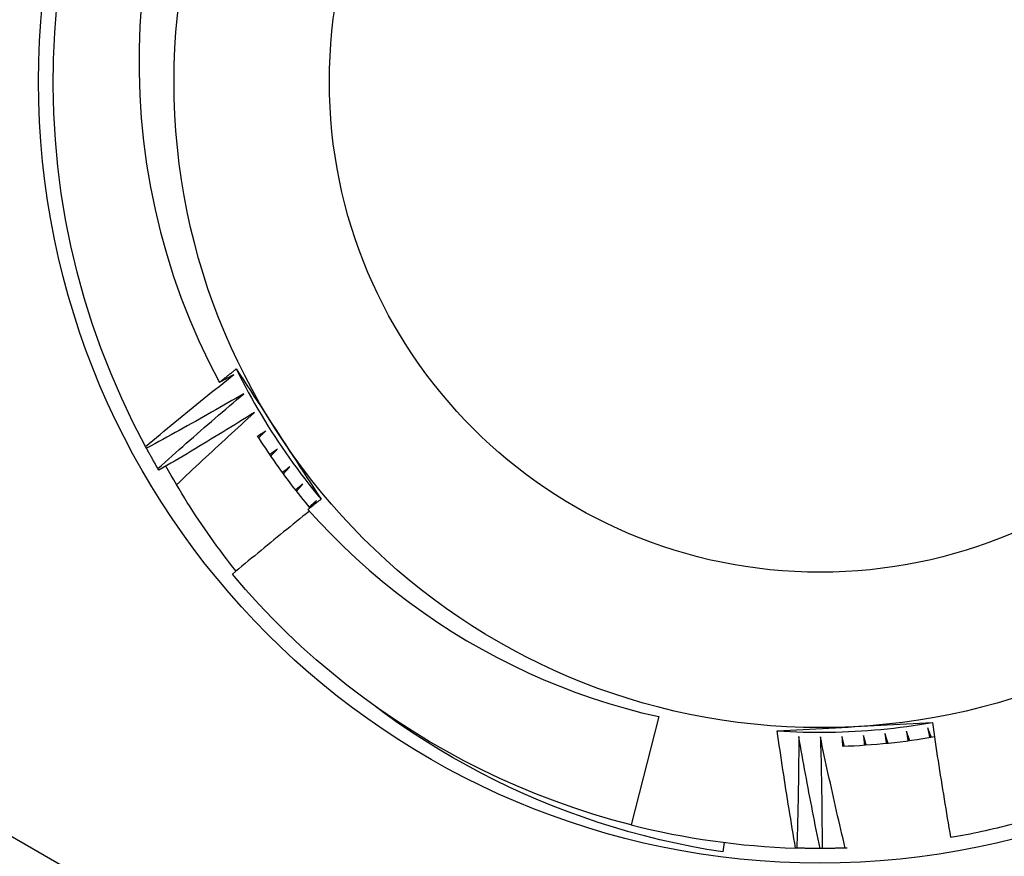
# Model space of a CAD drawing. Header units: inches. Extents: x 24 to 60, y 11.7 to 31.9.
# Tile 31 of 58: x 35.74 to 35.939, y 29.143 to 29.313. Entities that reach past the tile are written whole.
import ezdxf

# ---------------------------------------------------------------- set-up
doc = ezdxf.new("R2010")
doc.units = ezdxf.units.IN
doc.header["$MEASUREMENT"] = 0
doc.layers.add('Visible Edges(ANSI)', color=7, linetype='Continuous', lineweight=25)
doc.layers.add('Visible Tangent Edges(ANSI)', color=7, linetype='Continuous', lineweight=25)

msp = doc.modelspace()

# ---------------------------------------------------------------- linework, layer by layer
at = {"layer": 'Visible Edges(ANSI)'}
for p, q in [((35.76533774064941, 29.22618506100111), (35.7651423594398, 29.22654500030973)), ((35.76785952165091, 29.22173018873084), (35.76765239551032, 29.22208349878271)), ((35.79882876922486, 29.21437004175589), (35.79977669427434, 29.21556393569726)), ((35.86919279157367, 29.17177320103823), (35.86361812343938, 29.14983254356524)), ((35.8824228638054, 29.14626982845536), (35.882178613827, 29.14433637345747)), ((35.89717939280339, 29.14511565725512), (35.89694665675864, 29.14512292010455)), ((35.90229799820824, 29.145044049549), (35.90188845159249, 29.14504358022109)), ((35.90739384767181, 29.1451401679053), (35.90700687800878, 29.14512700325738))]:
    msp.add_line(p, q, dxfattribs=at)
at = {"layer": 'Visible Edges(ANSI)', "flags": 128}
for points in [[(35.7651423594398, 29.22654500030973), (35.76263659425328, 29.23137572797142), (35.76030138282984, 29.23629118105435), (35.75813958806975, 29.24128532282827), (35.7561538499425, 29.24635204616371), (35.75434659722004, 29.25148514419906), (35.75272005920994, 29.25667833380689), (35.75127621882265, 29.261925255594), (35.75001684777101, 29.26721947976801), (35.74894347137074, 29.27255452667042), (35.7480574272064, 29.27792386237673), (35.74735979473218, 29.28332091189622), (35.74685141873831, 29.28873906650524), (35.74653292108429, 29.2941716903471), (35.74640470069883, 29.29961213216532), (35.74646691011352, 29.3050537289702), (35.74671947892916, 29.31048981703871), (35.74716210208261, 29.31591373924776)], [(35.76433274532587, 29.31651486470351), (35.7640038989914, 29.3118455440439), (35.76383325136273, 29.30716759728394), (35.76382116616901, 29.30248504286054), (35.76396805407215, 29.29780189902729), (35.76427430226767, 29.29312218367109), (35.76474029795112, 29.28844991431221), (35.76536611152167, 29.28379121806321), (35.76614979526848, 29.27916189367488), (35.76708995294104, 29.2745677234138), (35.76818538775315, 29.2700126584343), (35.76943491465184, 29.26550064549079), (35.77083734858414, 29.26103563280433), (35.77239148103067, 29.25662157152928), (35.77409615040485, 29.25226240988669), (35.77595013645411, 29.24796209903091), (35.77795227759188, 29.24372457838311), (35.78010136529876, 29.23955380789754)], [(35.78010136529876, 29.23955380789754), (35.7802445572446, 29.23966707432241), (35.78038778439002, 29.23978030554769), (35.78053103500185, 29.23989350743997), (35.78067432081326, 29.24000666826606), (35.78081761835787, 29.24011979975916), (35.78096096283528, 29.24023289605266), (35.78110431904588, 29.24034595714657), (35.78124771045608, 29.24045898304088), (35.78139112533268, 29.2405719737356), (35.78153457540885, 29.24068493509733), (35.78167804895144, 29.24079786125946), (35.78182154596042, 29.24091075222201), (35.78196506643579, 29.24102360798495), (35.78210862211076, 29.2411364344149), (35.78225221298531, 29.24124922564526), (35.78239581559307, 29.24136197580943), (35.78253945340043, 29.2414746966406), (35.78268312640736, 29.24158738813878), (35.78282681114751, 29.24170003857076), (35.78297053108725, 29.24181265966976), (35.78311428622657, 29.24192524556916), (35.7832580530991, 29.24203779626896), (35.78340186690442, 29.24215031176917), (35.78354569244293, 29.24226279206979)], [(35.78354569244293, 29.24226279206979), (35.7842611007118, 29.24116694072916), (35.78497635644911, 29.24007063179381), (35.78569154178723, 29.23897378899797), (35.78640672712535, 29.23787635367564), (35.78712201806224, 29.23677826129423), (35.78783748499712, 29.23567945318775), (35.78855321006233, 29.23457985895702), (35.78926927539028, 29.23347941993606), (35.78998577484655, 29.23237806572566), (35.79070279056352, 29.23127573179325), (35.79142039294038, 29.23017236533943), (35.79213867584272, 29.22906789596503), (35.79285691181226, 29.2279634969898), (35.79357454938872, 29.22686009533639), (35.79429165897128, 29.22575763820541), (35.79500831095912, 29.22465607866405), (35.79572458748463, 29.22355536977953), (35.7964405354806, 29.22245545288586), (35.79715624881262, 29.22135629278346), (35.79787177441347, 29.22025783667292), (35.79858721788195, 29.21916003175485), (35.79930262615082, 29.21806283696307), (35.80001806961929, 29.21696619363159), (35.80073363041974, 29.21587005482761)], [(35.78354569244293, 29.24226279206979), (35.78413273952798, 29.24108558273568), (35.78473149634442, 29.23991428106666), (35.78534190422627, 29.2387490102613), (35.78596389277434, 29.23758988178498), (35.78659741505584, 29.23643701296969), (35.78724238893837, 29.23529052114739), (35.78789876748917, 29.23415051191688), (35.78856648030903, 29.23301710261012), (35.78924545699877, 29.2318904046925), (35.78993563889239, 29.23077053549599), (35.79063694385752, 29.22965760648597), (35.79134931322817, 29.22855171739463), (35.79207267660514, 29.22745299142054), (35.79280695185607, 29.22636152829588), (35.79355206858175, 29.22527743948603), (35.7943079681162, 29.22420083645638), (35.79507455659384, 29.22313182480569), (35.79585176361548, 29.22207050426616), (35.79663951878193, 29.22101698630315), (35.79743772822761, 29.21997137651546), (35.79824633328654, 29.21893377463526), (35.79906524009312, 29.21790428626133), (35.79989436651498, 29.21688301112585), (35.80073363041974, 29.21587005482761)], [(35.7651423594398, 29.22654500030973), (35.76587991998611, 29.22716351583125), (35.76661826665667, 29.22778113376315), (35.76735742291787, 29.22839784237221), (35.76809737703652, 29.22901364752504), (35.76883814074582, 29.22962854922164), (35.76957969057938, 29.23024253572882), (35.77032205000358, 29.23085561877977), (35.77106519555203, 29.23146778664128), (35.77180915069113, 29.23207905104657), (35.77255389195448, 29.23268940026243), (35.77329943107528, 29.23329883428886), (35.77404575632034, 29.23390735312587), (35.77479289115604, 29.23451496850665), (35.77554083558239, 29.23512167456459), (35.77628957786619, 29.23572747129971), (35.77703911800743, 29.2363323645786), (35.77778947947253, 29.23693634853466), (35.77854062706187, 29.23753942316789), (35.77929258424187, 29.23814158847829), (35.78004533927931, 29.23874283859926), (35.7807988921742, 29.23934317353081), (35.78155324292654, 29.23994259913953), (35.78230839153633, 29.24054110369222), (35.78306433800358, 29.24113868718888)], [(35.78306433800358, 29.24113868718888), (35.7829410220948, 29.24107238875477), (35.78281770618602, 29.24100610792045), (35.78269437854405, 29.24093985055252), (35.78257102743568, 29.2408736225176), (35.78244766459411, 29.24080741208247), (35.78232429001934, 29.24074122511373), (35.78220090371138, 29.24067506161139), (35.78207750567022, 29.24060892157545), (35.78195409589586, 29.2405428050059), (35.7818306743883, 29.24047671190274), (35.78170722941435, 29.24041063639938), (35.78158378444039, 29.24034459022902), (35.78146031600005, 29.24027856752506), (35.78133684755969, 29.24021256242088), (35.78121335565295, 29.24014658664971), (35.78108985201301, 29.24008062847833), (35.78096633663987, 29.24001469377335), (35.78084280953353, 29.23994878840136), (35.78071927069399, 29.23988290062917), (35.78059570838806, 29.23981703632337), (35.78047214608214, 29.23975119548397), (35.7803485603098, 29.23968537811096), (35.78022497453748, 29.23961958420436), (35.78010136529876, 29.23955380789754)], [(35.78508432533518, 29.23725915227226), (35.78426862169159, 29.23678588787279), (35.78345228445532, 29.23631365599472), (35.78263533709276, 29.23584244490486), (35.78181776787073, 29.2353722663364), (35.78099957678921, 29.23490311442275), (35.7801807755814, 29.23443498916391), (35.77936135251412, 29.23396789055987), (35.77854131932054, 29.23350182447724), (35.77772067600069, 29.23303679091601), (35.77689941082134, 29.23257278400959), (35.77607753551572, 29.23210980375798), (35.77525503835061, 29.23164785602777), (35.77443194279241, 29.23118694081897), (35.77360822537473, 29.23072705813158), (35.77278390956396, 29.23026820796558), (35.77195898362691, 29.229810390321), (35.77113344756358, 29.22935360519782), (35.77030730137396, 29.22889785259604), (35.76948055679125, 29.22844313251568), (35.76865320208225, 29.22798945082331), (35.76782523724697, 29.22753679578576), (35.7669966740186, 29.22708518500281), (35.76616751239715, 29.22663460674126), (35.76533774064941, 29.22618506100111)], [(35.76765239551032, 29.22208349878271), (35.76836917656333, 29.22272595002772), (35.7690868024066, 29.2233675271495), (35.76980526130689, 29.22400823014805), (35.77052455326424, 29.22464805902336), (35.77124467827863, 29.22528701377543), (35.77196563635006, 29.22592508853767), (35.77268742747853, 29.22656228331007), (35.77341003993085, 29.22719860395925), (35.77413349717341, 29.22783403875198), (35.77485777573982, 29.22846859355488), (35.77558287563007, 29.22910226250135), (35.77630882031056, 29.22973505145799), (35.7770355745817, 29.23036694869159), (35.77776316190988, 29.23099796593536), (35.77849158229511, 29.23162809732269), (35.77922082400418, 29.232257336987), (35.7799508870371, 29.23288568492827), (35.78068177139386, 29.2335131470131), (35.78141347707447, 29.23413971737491), (35.78214600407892, 29.23476539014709), (35.78287936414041, 29.23539017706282), (35.78361353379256, 29.23601406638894), (35.78434852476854, 29.23663705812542), (35.78508432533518, 29.23725915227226)], [(35.78723091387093, 29.23344820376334), (35.78643122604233, 29.23294834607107), (35.78563088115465, 29.23244950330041), (35.7848298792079, 29.23195165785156), (35.78402823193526, 29.23145482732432), (35.78322592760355, 29.2309589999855), (35.78242297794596, 29.23046417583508), (35.78161937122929, 29.22997036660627), (35.78081511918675, 29.22947756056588), (35.78001022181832, 29.22898576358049), (35.77920466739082, 29.22849497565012), (35.77839847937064, 29.22800520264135), (35.77759164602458, 29.22751643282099), (35.77678415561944, 29.22702867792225), (35.77597603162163, 29.22654193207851), (35.77516726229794, 29.22605620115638), (35.77435784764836, 29.22557147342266), (35.77354778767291, 29.22508776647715), (35.77273709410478, 29.22460506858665), (35.77192575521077, 29.22412338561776), (35.77111378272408, 29.22364271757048), (35.77030117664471, 29.22316306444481), (35.76948792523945, 29.22268442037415), (35.76867404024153, 29.22220679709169), (35.76785952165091, 29.22173018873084)], [(35.77142778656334, 29.21877846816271), (35.77207766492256, 29.21939826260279), (35.77272829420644, 29.22001731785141), (35.77337967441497, 29.22063563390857), (35.77403180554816, 29.22125321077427), (35.77468468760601, 29.22187004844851), (35.77533830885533, 29.22248614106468), (35.77599269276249, 29.223101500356), (35.77664781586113, 29.22371610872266), (35.77730367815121, 29.22432997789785), (35.77796030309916, 29.224943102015), (35.77861765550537, 29.22555548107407), (35.77927577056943, 29.22616711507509), (35.77993461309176, 29.22677800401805), (35.78059420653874, 29.22738814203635), (35.78125455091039, 29.22799753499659), (35.7819156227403, 29.22860617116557), (35.78257744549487, 29.2292140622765), (35.78324000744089, 29.22982120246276), (35.78390330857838, 29.23042758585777), (35.78456736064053, 29.23103321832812), (35.78523214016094, 29.23163809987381), (35.78589765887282, 29.23224222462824), (35.78656391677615, 29.23284559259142), (35.78723091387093, 29.23344820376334)], [(35.7895017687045, 29.22970996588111), (35.78943369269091, 29.22966417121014), (35.78936560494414, 29.22961838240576), (35.78929750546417, 29.22957259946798), (35.78922940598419, 29.2295268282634), (35.78916130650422, 29.22948106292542), (35.78909319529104, 29.22943530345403), (35.78902508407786, 29.22938954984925), (35.78895696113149, 29.22934380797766), (35.78888883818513, 29.22929806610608), (35.78882071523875, 29.22925234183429), (35.78875258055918, 29.2292066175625), (35.78868443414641, 29.22916090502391), (35.78861629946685, 29.22911519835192), (35.78854814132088, 29.22906949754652), (35.78847998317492, 29.22902380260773), (35.78841182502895, 29.22897811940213), (35.78834366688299, 29.22893244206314), (35.78827549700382, 29.22888677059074), (35.78820731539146, 29.22884111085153), (35.7881391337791, 29.22879545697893), (35.78807095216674, 29.22874980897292), (35.78800275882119, 29.22870416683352), (35.78793455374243, 29.22865853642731), (35.78786636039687, 29.22861291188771)], [(35.78805621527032, 29.22831281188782), (35.78811637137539, 29.22837109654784), (35.78817652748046, 29.22842938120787), (35.78823669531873, 29.22848765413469), (35.7882968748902, 29.22854592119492), (35.78835705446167, 29.22860418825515), (35.78841724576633, 29.22866244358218), (35.788477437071, 29.22872069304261), (35.78853764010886, 29.22877893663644), (35.78859785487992, 29.22883717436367), (35.78865806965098, 29.22889540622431), (35.78871828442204, 29.22895362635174), (35.7887785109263, 29.22901184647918), (35.78883874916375, 29.22907006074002), (35.78889898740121, 29.22912826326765), (35.78895923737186, 29.22918645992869), (35.78901949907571, 29.22924465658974), (35.78907976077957, 29.22930284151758), (35.78914002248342, 29.22936102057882), (35.78920029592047, 29.22941919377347), (35.78926058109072, 29.22947736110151), (35.78932086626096, 29.22953552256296), (35.78938116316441, 29.22959367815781), (35.78944146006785, 29.22965182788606), (35.7895017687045, 29.22970996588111)], [(35.78779542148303, 29.2287254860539), (35.7881996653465, 29.22808722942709), (35.7886074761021, 29.22745124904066), (35.78901884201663, 29.2268175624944), (35.7894337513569, 29.22618618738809), (35.78985219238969, 29.22555715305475), (35.79027415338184, 29.22493047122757), (35.79069962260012, 29.22430615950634), (35.79112857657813, 29.22368424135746), (35.7915610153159, 29.22306474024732), (35.79199691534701, 29.22244767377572), (35.79243626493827, 29.22183305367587), (35.79287904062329, 29.22122090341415), (35.79332525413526, 29.22061125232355), (35.79377487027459, 29.22000410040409), (35.79422787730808, 29.21939948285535), (35.79468427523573, 29.21879741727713), (35.79514402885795, 29.21819790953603), (35.79560713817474, 29.21760099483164), (35.79607359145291, 29.21700667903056), (35.79654336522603, 29.21641498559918), (35.79701643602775, 29.21582593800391), (35.79749280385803, 29.21523954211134), (35.79797245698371, 29.21465583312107), (35.79845537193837, 29.21407481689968)], [(35.76765239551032, 29.22208349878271), (35.76755347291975, 29.22225298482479), (35.76745477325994, 29.22242259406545), (35.76735628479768, 29.22259233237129), (35.76725800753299, 29.2227621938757), (35.76715994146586, 29.22293217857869), (35.76706209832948, 29.22310228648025), (35.76696446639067, 29.22327251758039), (35.76686705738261, 29.22344287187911), (35.76676984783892, 29.22361334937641), (35.76667286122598, 29.22378395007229), (35.76657609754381, 29.22395467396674), (35.76647954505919, 29.22412551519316), (35.76638320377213, 29.22429647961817), (35.76628707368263, 29.22446756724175), (35.7661911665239, 29.22463877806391), (35.76609548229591, 29.22481010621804), (35.76600000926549, 29.22498155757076), (35.76590474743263, 29.22515312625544), (35.76580969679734, 29.22532481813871), (35.76571488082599, 29.22549662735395), (35.76562026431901, 29.22566855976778), (35.76552588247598, 29.22584060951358), (35.76543170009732, 29.22601277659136), (35.76533774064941, 29.22618506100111)], [(35.79189443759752, 29.22604849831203), (35.79182789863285, 29.22600048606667), (35.79176134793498, 29.22595248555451), (35.79169480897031, 29.22590448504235), (35.79162824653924, 29.22585649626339), (35.79156168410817, 29.22580851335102), (35.79149512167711, 29.22576053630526), (35.79142854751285, 29.22571256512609), (35.79136197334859, 29.22566460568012), (35.79129539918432, 29.22561665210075), (35.79122880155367, 29.22556870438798), (35.7911622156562, 29.22552076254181), (35.79109561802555, 29.22547283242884), (35.79102900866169, 29.22542490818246), (35.79096239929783, 29.22537698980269), (35.79089578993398, 29.22532907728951), (35.79082916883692, 29.22528117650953), (35.79076254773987, 29.22523328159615), (35.79069591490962, 29.22518539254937), (35.79062928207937, 29.22513750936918), (35.79056263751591, 29.2250896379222), (35.79049599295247, 29.22504176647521), (35.79042933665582, 29.22499390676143), (35.79036268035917, 29.22494605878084), (35.79029601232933, 29.22489821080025)], [(35.79049564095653, 29.22460452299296), (35.79055384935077, 29.22466475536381), (35.79061205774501, 29.22472498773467), (35.79067027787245, 29.22478521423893), (35.79072849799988, 29.22484542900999), (35.79078672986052, 29.22490564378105), (35.79084497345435, 29.22496584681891), (35.79090321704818, 29.22502604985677), (35.79096147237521, 29.22508624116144), (35.79101972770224, 29.22514642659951), (35.79107799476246, 29.22520660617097), (35.79113627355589, 29.22526678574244), (35.79119455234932, 29.22532695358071), (35.79125283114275, 29.22538711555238), (35.79131113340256, 29.22544727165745), (35.79136942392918, 29.22550742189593), (35.7914277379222, 29.2255675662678), (35.79148605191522, 29.22562770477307), (35.79154436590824, 29.22568783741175), (35.79160269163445, 29.22574796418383), (35.79166102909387, 29.2258080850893), (35.79171936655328, 29.22586819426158), (35.7917777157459, 29.22592830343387), (35.7918360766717, 29.22598840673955), (35.79189443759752, 29.22604849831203)], [(35.78350154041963, 29.20126130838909), (35.78283825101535, 29.20210023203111), (35.7821806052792, 29.20294397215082), (35.78152861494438, 29.20379251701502), (35.78088230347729, 29.20464583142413), (35.78024176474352, 29.20550383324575), (35.77960735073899, 29.20636604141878), (35.77897913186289, 29.20723235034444), (35.77835713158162, 29.20810271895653), (35.77774136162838, 29.20897712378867), (35.77713184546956, 29.20985552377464), (35.77652860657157, 29.21073788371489), (35.77593164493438, 29.21162416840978), (35.77534099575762, 29.21251434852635), (35.77475665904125, 29.21340838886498), (35.7741786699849, 29.2143062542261), (35.77360704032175, 29.2152079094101), (35.773041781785, 29.21611331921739), (35.77248291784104, 29.21702244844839), (35.77193047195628, 29.21793526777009), (35.7713844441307, 29.21885173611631), (35.77084486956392, 29.21977183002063), (35.77031175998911, 29.22069550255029), (35.76978513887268, 29.22162272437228), (35.76926500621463, 29.2225534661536)], [(35.79440631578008, 29.22246776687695), (35.79434139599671, 29.2224175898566), (35.79427646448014, 29.22236742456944), (35.79421153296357, 29.22231725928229), (35.79414658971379, 29.22226710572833), (35.79408164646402, 29.22221695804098), (35.79401669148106, 29.22216681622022), (35.79395173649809, 29.22211668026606), (35.79388678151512, 29.2220665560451), (35.79382181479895, 29.22201643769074), (35.79375683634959, 29.22196632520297), (35.79369185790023, 29.22191621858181), (35.79362687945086, 29.22186611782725), (35.7935618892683, 29.22181602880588), (35.79349688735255, 29.22176594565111), (35.79343188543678, 29.22171586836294), (35.79336688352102, 29.22166579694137), (35.79330186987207, 29.221615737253), (35.79323684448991, 29.22156567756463), (35.79317181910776, 29.22151562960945), (35.79310679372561, 29.22146558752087), (35.79304175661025, 29.2214155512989), (35.7929767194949, 29.22136552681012), (35.79291167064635, 29.22131550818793), (35.7928466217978, 29.22126548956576)], [(35.79305580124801, 29.2209785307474), (35.79311199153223, 29.2210406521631), (35.79316819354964, 29.2211027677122), (35.79322439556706, 29.22116487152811), (35.79328060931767, 29.22122697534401), (35.79333682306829, 29.22128906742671), (35.7933930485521, 29.22135115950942), (35.79344928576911, 29.22141324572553), (35.79350552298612, 29.22147532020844), (35.79356177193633, 29.22153739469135), (35.79361802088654, 29.22159946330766), (35.79367428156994, 29.22166152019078), (35.79373055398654, 29.22172357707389), (35.79378682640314, 29.22178562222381), (35.79384311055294, 29.22184766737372), (35.79389939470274, 29.22190970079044), (35.79395569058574, 29.22197173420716), (35.79401199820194, 29.22203376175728), (35.79406830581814, 29.2220957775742), (35.79412462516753, 29.22215779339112), (35.79418094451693, 29.22221979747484), (35.79423727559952, 29.22228180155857), (35.7942936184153, 29.22234379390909), (35.79434996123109, 29.22240578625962), (35.79440631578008, 29.22246776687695)], [(35.79703468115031, 29.21897164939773), (35.79697145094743, 29.21891936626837), (35.79690820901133, 29.21886708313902), (35.79684495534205, 29.21881481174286), (35.79678170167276, 29.2187625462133), (35.79671844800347, 29.21871028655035), (35.79665518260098, 29.21865803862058), (35.7965919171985, 29.21860579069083), (35.79652864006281, 29.21855355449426), (35.79646535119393, 29.2185013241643), (35.79640206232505, 29.21844909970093), (35.79633877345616, 29.21839688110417), (35.79627547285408, 29.21834467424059), (35.79621216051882, 29.21829247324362), (35.79614884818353, 29.21824027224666), (35.79608553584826, 29.21818808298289), (35.79602221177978, 29.21813589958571), (35.79595887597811, 29.21808372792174), (35.79589554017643, 29.21803155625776), (35.79583220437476, 29.21797939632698), (35.7957688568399, 29.21792724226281), (35.79570549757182, 29.21787509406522), (35.79564213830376, 29.21782295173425), (35.79557877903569, 29.21777081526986), (35.79551540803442, 29.21771869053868)], [(35.79573392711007, 29.21743877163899), (35.79578804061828, 29.21750270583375), (35.79584216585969, 29.21756663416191), (35.7958962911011, 29.21763055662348), (35.7959504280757, 29.21769447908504), (35.7960045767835, 29.21775838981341), (35.79605872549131, 29.21782229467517), (35.7961128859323, 29.21788619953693), (35.79616704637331, 29.21795009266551), (35.7962212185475, 29.21801398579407), (35.7962754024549, 29.21807786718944), (35.7963295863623, 29.21814174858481), (35.79638378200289, 29.21820561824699), (35.79643798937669, 29.21826948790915), (35.79649219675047, 29.21833334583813), (35.79654641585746, 29.21839720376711), (35.79660063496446, 29.21846105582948), (35.79665486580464, 29.21852489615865), (35.79670910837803, 29.21858873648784), (35.79676335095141, 29.21865257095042), (35.796817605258, 29.2187163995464), (35.79687185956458, 29.21878021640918), (35.79692612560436, 29.21884403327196), (35.79698040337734, 29.21890784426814), (35.79703468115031, 29.21897164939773)], [(35.80073363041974, 29.21587005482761), (35.80062275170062, 29.2157830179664), (35.8005118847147, 29.2156959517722), (35.80040102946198, 29.2156088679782), (35.80029019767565, 29.2155217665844), (35.80017937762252, 29.21543464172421), (35.80006856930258, 29.21534749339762), (35.79995778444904, 29.21526032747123), (35.7998470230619, 29.21517314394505), (35.79973627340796, 29.21508593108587), (35.79962553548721, 29.2149987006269), (35.79951482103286, 29.21491145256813), (35.79940411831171, 29.21482418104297), (35.79929343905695, 29.21473689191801), (35.79918277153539, 29.21464957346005), (35.79907211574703, 29.2145622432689), (35.79896148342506, 29.21447488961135), (35.7988508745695, 29.2143875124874), (35.79874027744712, 29.21430011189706), (35.79862969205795, 29.21421269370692), (35.79851913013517, 29.21412525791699), (35.79840857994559, 29.21403779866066), (35.7982980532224, 29.21395031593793), (35.79818753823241, 29.21386281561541), (35.79807704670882, 29.21377529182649)], [(35.79977669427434, 29.21556393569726), (35.79971522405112, 29.21550959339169), (35.7996537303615, 29.21545526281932), (35.79959223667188, 29.21540093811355), (35.79953074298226, 29.21534661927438), (35.79946923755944, 29.21529230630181), (35.79940772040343, 29.21523799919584), (35.79934620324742, 29.21518370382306), (35.7992846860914, 29.21512940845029), (35.79922315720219, 29.21507512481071), (35.79916161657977, 29.21502084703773), (35.79910007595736, 29.21496657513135), (35.79903853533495, 29.21491230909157), (35.79897698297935, 29.21485804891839), (35.79891541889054, 29.21480380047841), (35.79885385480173, 29.21474955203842), (35.79879227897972, 29.21469531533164), (35.79873070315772, 29.21464108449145), (35.79866911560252, 29.21458685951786), (35.79860752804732, 29.21453264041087), (35.79854592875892, 29.21447842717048), (35.79848432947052, 29.21442422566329), (35.79842271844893, 29.21437002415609), (35.79836110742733, 29.2143158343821), (35.79829948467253, 29.2142616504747)], [(35.79807704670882, 29.21377529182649), (35.80042373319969, 29.21119479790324), (35.80283668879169, 29.20867523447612), (35.80531480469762, 29.20621796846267), (35.80785698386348, 29.20382436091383), (35.81046212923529, 29.20149576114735), (35.81312914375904, 29.19923353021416), (35.81585693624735, 29.19703903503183), (35.81864268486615, 29.19491490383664), (35.82148127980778, 29.19286514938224), (35.82437109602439, 29.19089087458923), (35.82731065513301, 29.18899306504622), (35.83029844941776, 29.18717271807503), (35.8333330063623, 29.18543080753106), (35.83641282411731, 29.18376834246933), (35.83953641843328, 29.18218630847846), (35.84270199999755, 29.18068583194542), (35.84590463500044, 29.17926935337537), (35.84914171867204, 29.17793796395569), (35.85241154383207, 29.17669233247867), (35.85571243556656, 29.17553310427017), (35.85904269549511, 29.17446092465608), (35.86240063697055, 29.17347645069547), (35.8657845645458, 29.17258032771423), (35.86919279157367, 29.17177320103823)], [(35.79837219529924, 29.21344331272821), (35.79771469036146, 29.21291815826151), (35.79705777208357, 29.21239224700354), (35.79640144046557, 29.21186557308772), (35.79574568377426, 29.21133814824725), (35.79509050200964, 29.21080996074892), (35.79443590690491, 29.21028102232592), (35.79378189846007, 29.20975132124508), (35.79312847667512, 29.20922086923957), (35.79247562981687, 29.20868966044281), (35.7918233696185, 29.20815769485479), (35.79117169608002, 29.20762497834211), (35.79052060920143, 29.20709151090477), (35.78987010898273, 29.20655728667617), (35.78922019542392, 29.20602231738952), (35.7885708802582, 29.2054865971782), (35.78792214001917, 29.20495012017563), (35.78727399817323, 29.20441289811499), (35.78662645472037, 29.2038749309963), (35.7859794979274, 29.20333621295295), (35.78533312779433, 29.20279674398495), (35.78468735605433, 29.20225652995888), (35.78404217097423, 29.20171557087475), (35.78339758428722, 29.20117386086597), (35.7827535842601, 29.20063139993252)], [(35.86361812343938, 29.14983254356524), (35.85971170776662, 29.15087933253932), (35.8558338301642, 29.15202736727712), (35.8519871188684, 29.15327583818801), (35.84817416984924, 29.15462392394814), (35.84439757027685, 29.15607069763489), (35.84065986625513, 29.15761519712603), (35.8369635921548, 29.15925636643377), (35.8333112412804, 29.16099309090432), (35.82970528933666, 29.16282420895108), (35.82614817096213, 29.16474847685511), (35.82264229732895, 29.16676459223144), (35.81919003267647, 29.16887119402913), (35.81579371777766, 29.17106685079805), (35.81245564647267, 29.17335008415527), (35.8091780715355, 29.1757193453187), (35.80596322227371, 29.17817303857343), (35.80281325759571, 29.18070949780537), (35.79973032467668, 29.18332702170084), (35.79671648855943, 29.18602381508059), (35.7937738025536, 29.18879807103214), (35.79090426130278, 29.19164791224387), (35.78810978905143, 29.19457140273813), (35.78539228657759, 29.19756657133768), (35.7827535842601, 29.20063139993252)], [(35.882178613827, 29.14433637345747), (35.87896656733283, 29.14485759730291), (35.87576889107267, 29.14544457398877), (35.87258658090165, 29.14609697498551), (35.86942062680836, 29.14681449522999), (35.8662720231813, 29.14759679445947), (35.86314176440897, 29.14844356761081), (35.86003084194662, 29.14935447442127), (35.85694024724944, 29.15032919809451), (35.85387097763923, 29.15136742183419), (35.85082402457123, 29.15246881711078), (35.84780038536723, 29.15363306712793), (35.84480103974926, 29.15485984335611), (35.84182699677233, 29.15614881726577), (35.83887924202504, 29.15749967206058), (35.83595876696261, 29.1589120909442), (35.83306656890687, 29.16038574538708), (35.830203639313, 29.16192031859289), (35.82737096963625, 29.1635154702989), (35.82456966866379, 29.16517082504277), (35.82180445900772, 29.1668837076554), (35.81907804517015, 29.16865232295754), (35.81639123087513, 29.17047601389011), (35.81374483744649, 29.17235406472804), (35.81113966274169, 29.17428580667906)], [(35.89321253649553, 29.16889942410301), (35.89451927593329, 29.16897106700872), (35.89582633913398, 29.1690423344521), (35.89713382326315, 29.16911328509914), (35.89844182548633, 29.16918394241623), (35.89975044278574, 29.16925435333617), (35.90105977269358, 29.16932455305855), (35.90236991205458, 29.16939460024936), (35.90368095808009, 29.169464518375), (35.90499300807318, 29.16953434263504), (35.90630615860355, 29.16960413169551), (35.90762050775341, 29.16967390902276), (35.90893614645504, 29.16974372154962), (35.9102517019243, 29.16981353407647), (35.91156609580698, 29.16988332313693), (35.9128794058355, 29.16995313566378), (35.91419171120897, 29.17002299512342), (35.91550308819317, 29.17009294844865), (35.91681361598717, 29.17016301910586), (35.91812337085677, 29.17023326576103), (35.91943243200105, 29.17030370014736), (35.9207408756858, 29.17037439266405), (35.92204878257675, 29.17044535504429), (35.92335622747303, 29.17051662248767), (35.92466328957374, 29.17058825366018)], [(35.89321253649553, 29.16889942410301), (35.89452555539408, 29.16881921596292), (35.89583930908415, 29.16875211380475), (35.89715366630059, 29.16869810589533), (35.89846849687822, 29.16865719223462), (35.89978366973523, 29.16862940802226), (35.90109905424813, 29.16861472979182), (35.90241451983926, 29.16861315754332), (35.9037299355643, 29.16862471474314), (35.90504517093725, 29.1686493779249), (35.90636009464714, 29.16868715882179), (35.90767457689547, 29.1687380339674), (35.90898848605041, 29.16880202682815), (35.91030169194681, 29.16887911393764), (35.91161406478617, 29.16896928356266), (35.91292547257, 29.16907253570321), (35.91423578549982, 29.16918884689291), (35.91554487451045, 29.16931822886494), (35.91685260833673, 29.16946065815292), (35.91815885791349, 29.16961611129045), (35.91946349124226, 29.16978457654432), (35.9207663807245, 29.16996604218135), (35.92206739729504, 29.17016049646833), (35.92336640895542, 29.17036790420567), (35.92466328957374, 29.17058825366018)], [(35.92466328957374, 29.17058825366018), (35.92480276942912, 29.16961588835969), (35.92494354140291, 29.16864372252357), (35.92508560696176, 29.167671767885), (35.92522896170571, 29.166700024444), (35.92537360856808, 29.16572848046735), (35.92551954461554, 29.16475715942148), (35.92566677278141, 29.16378603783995), (35.92581528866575, 29.16281512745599), (35.92596509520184, 29.16184442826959), (35.92611619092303, 29.16087395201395), (35.92626857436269, 29.15990367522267), (35.9264222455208, 29.15893363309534), (35.92657720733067, 29.15796379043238), (35.92673345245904, 29.15699417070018), (35.92689098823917, 29.15602477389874), (35.92704980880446, 29.15505558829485), (35.92720992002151, 29.15408661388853), (35.92737131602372, 29.15311786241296), (35.92753399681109, 29.15214933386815), (35.92769796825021, 29.1511810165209), (35.92786322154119, 29.15021292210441), (35.92802975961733, 29.14924503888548), (35.92819758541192, 29.1482773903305), (35.92836669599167, 29.14730996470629)], [(35.89694665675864, 29.14512292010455), (35.8967761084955, 29.14611110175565), (35.89660685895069, 29.14709951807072), (35.89643890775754, 29.14808814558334), (35.89627225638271, 29.14907700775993), (35.89610690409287, 29.15006608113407), (35.89594285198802, 29.15105537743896), (35.89578010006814, 29.15204488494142), (35.89561864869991, 29.15303461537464), (35.89545849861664, 29.15402455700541), (35.89529964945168, 29.15501472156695), (35.89514210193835, 29.15600509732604), (35.89498585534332, 29.15699569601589), (35.89483091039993, 29.1579865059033), (35.89467726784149, 29.15897752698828), (35.894524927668, 29.15996877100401), (35.89437388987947, 29.1609602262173), (35.89422415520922, 29.16195189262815), (35.89407572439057, 29.16294378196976), (35.89392859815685, 29.16393587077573), (35.89378277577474, 29.16492815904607), (35.89363825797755, 29.16592067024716), (35.8934950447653, 29.16691338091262), (35.89335313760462, 29.16790630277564), (35.89321253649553, 29.16889942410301)], [(35.89758644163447, 29.16775184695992), (35.89758326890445, 29.16680879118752), (35.89757889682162, 29.16586572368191), (35.89757332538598, 29.16492263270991), (35.89756655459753, 29.16397953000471), (35.89755858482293, 29.16303641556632), (35.89754941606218, 29.16209328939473), (35.89753904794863, 29.16115013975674), (35.89752748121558, 29.16020699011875), (35.89751471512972, 29.15926381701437), (35.89750075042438, 29.15832064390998), (35.89748558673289, 29.1573774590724), (35.8974692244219, 29.15643426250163), (35.89745166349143, 29.15549105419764), (35.89743290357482, 29.15454785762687), (35.89741294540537, 29.15360463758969), (35.89739178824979, 29.15266141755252), (35.89736943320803, 29.15171820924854), (35.89734587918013, 29.15077497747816), (35.89732112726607, 29.14983175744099), (35.89729517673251, 29.14888853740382), (35.89726802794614, 29.14794530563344), (35.89723968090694, 29.14700208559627), (35.89721013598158, 29.14605886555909), (35.89717939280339, 29.14511565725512)], [(35.90188845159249, 29.14504358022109), (35.90169563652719, 29.1459866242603), (35.90150399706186, 29.14692996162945), (35.90131353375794, 29.14787358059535), (35.90112424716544, 29.1488174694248), (35.90093613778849, 29.149761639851), (35.90074920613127, 29.15070608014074), (35.90056345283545, 29.15165080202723), (35.90037887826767, 29.15259579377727), (35.90019548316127, 29.15354105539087), (35.90001326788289, 29.1544865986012), (35.89983223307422, 29.15543239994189), (35.89965237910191, 29.15637847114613), (35.89947370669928, 29.15732481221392), (35.89929621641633, 29.15827142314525), (35.89911990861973, 29.15921829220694), (35.89894478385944, 29.16016541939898), (35.89877084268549, 29.16111281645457), (35.89859808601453, 29.1620604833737), (35.89842651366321, 29.16300839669), (35.89825612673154, 29.16395657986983), (35.89808692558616, 29.16490500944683), (35.89791891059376, 29.16585369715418), (35.89775208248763, 29.16680264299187), (35.89758644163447, 29.16775184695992)], [(35.90195979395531, 29.16768137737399), (35.90198766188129, 29.16673873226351), (35.90201433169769, 29.16579602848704), (35.90203980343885, 29.16485326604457), (35.90206407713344, 29.16391045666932), (35.90208715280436, 29.16296757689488), (35.90210903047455, 29.16202466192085), (35.90212971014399, 29.16108168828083), (35.90214919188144, 29.16013865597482), (35.90216747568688, 29.15919558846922), (35.90218456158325, 29.15825246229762), (35.90220044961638, 29.15730928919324), (35.90221513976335, 29.15636605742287), (35.90222863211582, 29.1554227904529), (35.90224092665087, 29.15447947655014), (35.90225202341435, 29.15353612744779), (35.90226192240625, 29.15259271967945), (35.90227062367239, 29.15164927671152), (35.90227812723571, 29.1507057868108), (35.90228443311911, 29.14976226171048), (35.90228954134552, 29.14881870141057), (35.90229345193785, 29.14787509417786), (35.90229616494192, 29.14693144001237), (35.90229768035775, 29.14598776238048), (35.90229799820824, 29.145044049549)], [(35.90700687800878, 29.14512700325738), (35.90678312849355, 29.14606319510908), (35.90656054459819, 29.14699971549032), (35.90633912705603, 29.14793655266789), (35.90611887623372, 29.14887369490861), (35.90589979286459, 29.14981116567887), (35.90568187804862, 29.15074894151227), (35.90546513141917, 29.15168703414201), (35.9052495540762, 29.15262544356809), (35.90503514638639, 29.15356415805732), (35.90482190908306, 29.15450318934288), (35.90460984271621, 29.15544251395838), (35.90439894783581, 29.15638215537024), (35.90418922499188, 29.15732210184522), (35.90398067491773, 29.15826235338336), (35.90377329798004, 29.15920290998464), (35.90356709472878, 29.16014377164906), (35.90336206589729, 29.16108492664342), (35.9031582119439, 29.16202638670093), (35.90295553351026, 29.16296815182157), (35.90275403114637, 29.16391019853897), (35.90255370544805, 29.16485255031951), (35.90235455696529, 29.16579519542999), (35.90215658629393, 29.16673814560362), (35.90195979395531, 29.16768137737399)], [(35.90633309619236, 29.16775488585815), (35.90633826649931, 29.16767299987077), (35.90634342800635, 29.16759110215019), (35.90634857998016, 29.16750921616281), (35.90635372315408, 29.16742733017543), (35.9063588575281, 29.16734543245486), (35.9063639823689, 29.16726353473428), (35.9063690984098, 29.1671816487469), (35.9063742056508, 29.16709975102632), (35.90637930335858, 29.16701785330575), (35.90638439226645, 29.16693596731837), (35.90638947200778, 29.16685406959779), (35.90639454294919, 29.16677217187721), (35.90639960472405, 29.16669027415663), (35.90640465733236, 29.16660837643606), (35.90640970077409, 29.16652647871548), (35.90641473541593, 29.16644456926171), (35.9064197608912, 29.16636267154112), (35.90642477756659, 29.16628077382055), (35.90642978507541, 29.16619886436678), (35.90643478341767, 29.1661169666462), (35.90643977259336, 29.16603506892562), (35.90644475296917, 29.16595315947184), (35.9064497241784, 29.16587125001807), (35.90645468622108, 29.16578935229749)], [(35.90680958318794, 29.16580176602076), (35.9067896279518, 29.16588312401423), (35.90676968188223, 29.16596447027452), (35.90674974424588, 29.166045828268), (35.90672981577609, 29.16612718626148), (35.90670989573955, 29.16620855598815), (35.90668998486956, 29.16628991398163), (35.9066700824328, 29.16637128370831), (35.90665018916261, 29.16645265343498), (35.90663030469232, 29.16653402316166), (35.90661042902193, 29.16661539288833), (35.90659056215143, 29.16669677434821), (35.90657070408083, 29.16677814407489), (35.90655085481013, 29.16685952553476), (35.90653101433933, 29.16694090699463), (35.90651118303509, 29.16702230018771), (35.90649136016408, 29.16710368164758), (35.90647154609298, 29.16718507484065), (35.90645174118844, 29.16726646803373), (35.90643194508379, 29.16734787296), (35.90641215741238, 29.16742926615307), (35.90639237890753, 29.16751067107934), (35.90637260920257, 29.16759206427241), (35.90635284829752, 29.16767348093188), (35.90633309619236, 29.16775488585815)], [(35.91070160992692, 29.16797229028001), (35.91070947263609, 29.16789061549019), (35.91071732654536, 29.16780894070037), (35.91072517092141, 29.16772726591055), (35.91073300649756, 29.16764559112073), (35.91074083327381, 29.16756391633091), (35.91074865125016, 29.16748222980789), (35.91075645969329, 29.16740055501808), (35.91076425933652, 29.16731886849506), (35.91077205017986, 29.16723718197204), (35.91077983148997, 29.16715550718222), (35.91078760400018, 29.16707382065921), (35.91079536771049, 29.16699213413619), (35.91080312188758, 29.16691044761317), (35.91081086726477, 29.16682876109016), (35.91081860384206, 29.16674707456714), (35.91082633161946, 29.16666537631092), (35.91083404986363, 29.1665836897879), (35.9108417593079, 29.16650199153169), (35.91084945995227, 29.16642030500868), (35.91085715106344, 29.16633860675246), (35.91086483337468, 29.16625692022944), (35.91087250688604, 29.16617522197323), (35.91088017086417, 29.16609352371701), (35.91088782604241, 29.16601182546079)], [(35.91124212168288, 29.16603592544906), (35.91121950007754, 29.16611656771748), (35.9111968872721, 29.16619722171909), (35.91117428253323, 29.1662778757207), (35.91115168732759, 29.16635854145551), (35.91112910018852, 29.16643919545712), (35.91110652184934, 29.16651986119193), (35.91108395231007, 29.16660052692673), (35.91106139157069, 29.16668120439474), (35.91103883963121, 29.16676187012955), (35.91101629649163, 29.16684254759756), (35.91099376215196, 29.16692322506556), (35.91097123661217, 29.16700390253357), (35.91094871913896, 29.16708459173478), (35.91092621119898, 29.16716528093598), (35.91090371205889, 29.16724597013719), (35.91088122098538, 29.16732665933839), (35.91085873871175, 29.1674073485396), (35.91083626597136, 29.167488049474), (35.91081380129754, 29.1675687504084), (35.91079134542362, 29.16764945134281), (35.9107688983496, 29.16773016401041), (35.91074646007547, 29.16781086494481), (35.91072403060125, 29.16789157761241), (35.91070160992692, 29.16797229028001)], [(35.9150605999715, 29.16833336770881), (35.91507114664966, 29.16825199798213), (35.91508168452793, 29.16817062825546), (35.9150922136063, 29.16808924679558), (35.91510273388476, 29.16800787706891), (35.91511324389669, 29.16792649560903), (35.91512374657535, 29.16784511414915), (35.91513423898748, 29.16776374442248), (35.91514472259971, 29.16768236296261), (35.91515519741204, 29.16760098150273), (35.91516566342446, 29.16751958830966), (35.91517612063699, 29.16743820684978), (35.91518656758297, 29.16735682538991), (35.91519700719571, 29.16727543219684), (35.91520743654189, 29.16719405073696), (35.91521785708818, 29.16711265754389), (35.91522827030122, 29.16703126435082), (35.91523867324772, 29.16694987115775), (35.91524906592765, 29.16686847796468), (35.91525945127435, 29.1667870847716), (35.91526982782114, 29.16670569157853), (35.91528019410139, 29.16662428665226), (35.91529055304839, 29.16654289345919), (35.91530090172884, 29.16646148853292), (35.9153112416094, 29.16638008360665)], [(35.91566455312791, 29.16641583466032), (35.91563928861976, 29.16649569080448), (35.91561403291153, 29.16657555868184), (35.91558878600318, 29.1666554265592), (35.91556354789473, 29.16673529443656), (35.91553831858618, 29.16681517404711), (35.91551309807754, 29.16689505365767), (35.91548788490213, 29.16697493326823), (35.91546268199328, 29.16705481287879), (35.91543748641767, 29.16713470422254), (35.91541230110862, 29.16721459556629), (35.9153871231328, 29.16729448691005), (35.9153619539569, 29.16737437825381), (35.91533679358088, 29.16745428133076), (35.91531164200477, 29.16753418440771), (35.91528649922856, 29.16761408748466), (35.91526136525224, 29.16769399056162), (35.91523623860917, 29.16777390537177), (35.91521112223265, 29.16785382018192), (35.91518601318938, 29.16793373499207), (35.91516091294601, 29.16801364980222), (35.91513582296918, 29.16809357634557), (35.9151107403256, 29.16817350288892), (35.91508566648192, 29.16825342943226), (35.9150605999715, 29.16833336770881)], [(35.91940534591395, 29.16883770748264), (35.91941856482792, 29.16875673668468), (35.91943177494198, 29.16867575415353), (35.91944497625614, 29.16859477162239), (35.91945816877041, 29.16851377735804), (35.91947135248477, 29.16843279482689), (35.91948452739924, 29.16835181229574), (35.91949769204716, 29.16827081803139), (35.91951084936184, 29.16818982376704), (35.91952399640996, 29.16810882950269), (35.91953713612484, 29.16802783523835), (35.91955026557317, 29.167946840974), (35.91956338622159, 29.16786584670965), (35.91957649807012, 29.1677848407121), (35.91958960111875, 29.16770384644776), (35.91960269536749, 29.16762284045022), (35.91961578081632, 29.16754183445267), (35.91962885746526, 29.16746082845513), (35.91964192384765, 29.16737982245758), (35.9196549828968, 29.16729881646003), (35.91966803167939, 29.16721779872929), (35.91968107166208, 29.16713679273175), (35.91969410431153, 29.16705577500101), (35.91970712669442, 29.16697475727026), (35.91972014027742, 29.16689373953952)], [(35.92007208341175, 29.1669410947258), (35.92004420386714, 29.16702008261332), (35.92001633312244, 29.16709907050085), (35.91998847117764, 29.16717807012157), (35.91996061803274, 29.1672570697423), (35.91993277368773, 29.16733606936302), (35.91990493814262, 29.16741506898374), (35.91987710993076, 29.16749408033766), (35.9198492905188, 29.16757309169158), (35.91982147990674, 29.1676521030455), (35.91979367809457, 29.16773111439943), (35.91976588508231, 29.16781013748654), (35.91973809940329, 29.16788916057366), (35.91971032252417, 29.16796819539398), (35.9196825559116, 29.1680472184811), (35.91965479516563, 29.16812625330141), (35.9196270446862, 29.16820528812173), (35.91959930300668, 29.16828433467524), (35.9195715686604, 29.16836338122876), (35.91954384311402, 29.16844242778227), (35.91951612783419, 29.16852147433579), (35.91948841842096, 29.1686005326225), (35.91946071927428, 29.16867959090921), (35.9194330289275, 29.16875864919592), (35.91940534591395, 29.16883770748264)], [(35.92373113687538, 29.16948478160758), (35.92374701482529, 29.16940428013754), (35.92376288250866, 29.1693237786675), (35.92377874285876, 29.16924327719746), (35.92379459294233, 29.16916277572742), (35.92381043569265, 29.16908226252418), (35.92382626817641, 29.16900174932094), (35.92384209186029, 29.1689212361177), (35.9238579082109, 29.16884072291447), (35.92387371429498, 29.16876020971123), (35.92388951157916, 29.16867968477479), (35.92390530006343, 29.16859917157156), (35.92392107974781, 29.16851864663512), (35.92393685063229, 29.16843812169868), (35.92395261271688, 29.16835759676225), (35.92396836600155, 29.16827707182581), (35.92398410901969, 29.16819653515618), (35.92399984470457, 29.16811601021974), (35.92401557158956, 29.16803547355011), (35.92403128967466, 29.16795493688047), (35.9240469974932, 29.16787440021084), (35.92406269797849, 29.16779386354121), (35.92407838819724, 29.16771331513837), (35.92409407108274, 29.16763277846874), (35.92410974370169, 29.16755223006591)], [(35.92445993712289, 29.16761114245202), (35.92442947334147, 29.16768916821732), (35.92439901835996, 29.16776720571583), (35.92436857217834, 29.16784523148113), (35.92433813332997, 29.16792326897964), (35.9243077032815, 29.16800131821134), (35.92427728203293, 29.16807935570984), (35.92424686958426, 29.16815740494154), (35.92421646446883, 29.16823545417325), (35.92418606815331, 29.16831351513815), (35.92415568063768, 29.16839157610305), (35.92412530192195, 29.16846963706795), (35.92409493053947, 29.16854769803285), (35.92406456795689, 29.16862577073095), (35.92403421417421, 29.16870384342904), (35.92400386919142, 29.16878192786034), (35.92397353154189, 29.16886000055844), (35.92394320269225, 29.16893808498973), (35.92391288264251, 29.16901618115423), (35.92388256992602, 29.16909426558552), (35.92385226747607, 29.16917236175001), (35.92382197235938, 29.16925046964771), (35.92379168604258, 29.1693285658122), (35.92376140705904, 29.16940667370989), (35.92373113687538, 29.16948478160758)], [(35.90188845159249, 29.14504358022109), (35.90169221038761, 29.14504373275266), (35.90149596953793, 29.14504413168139), (35.90129972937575, 29.14504478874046), (35.90110349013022, 29.1450456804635), (35.90090725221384, 29.14504683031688), (35.90071101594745, 29.14504822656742), (35.90051478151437, 29.14504986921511), (35.90031854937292, 29.14505175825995), (35.90012231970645, 29.14505389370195), (35.89992609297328, 29.1450562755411), (35.89972986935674, 29.14505890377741), (35.89953364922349, 29.14506179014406), (35.89933743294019, 29.14506491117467), (35.89914122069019, 29.14506829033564), (35.89894501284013, 29.14507191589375), (35.89874880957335, 29.14507577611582), (35.89855261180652, 29.14507989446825), (35.89835641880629, 29.14508425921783), (35.89816023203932, 29.14508887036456), (35.89796405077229, 29.14509373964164), (35.89776787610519, 29.14509884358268), (35.897571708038, 29.14510419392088), (35.89737554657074, 29.14510980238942), (35.89717939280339, 29.14511565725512)], [(35.90700687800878, 29.14512700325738), (35.90681073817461, 29.14512070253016), (35.90661459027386, 29.14511463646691), (35.90641843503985, 29.145108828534), (35.90622227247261, 29.14510326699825), (35.90602610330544, 29.14509796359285), (35.90582992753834, 29.1450928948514), (35.90563374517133, 29.14508807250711), (35.90543755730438, 29.14508350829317), (35.90524136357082, 29.14507917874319), (35.90504516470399, 29.14507510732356), (35.90484896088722, 29.14507128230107), (35.90465275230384, 29.14506769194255), (35.90445653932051, 29.14506435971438), (35.90426032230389, 29.14506127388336), (35.90406410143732, 29.14505844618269), (35.90386787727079, 29.14505585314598), (35.90367164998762, 29.14505350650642), (35.90347541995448, 29.14505141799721), (35.90327918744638, 29.14504956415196), (35.90308295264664, 29.14504796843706), (35.90288671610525, 29.14504661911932), (35.90269047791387, 29.14504551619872), (35.90249423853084, 29.14504465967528), (35.90229799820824, 29.145044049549)]]:
    msp.add_lwpolyline(points, dxfattribs=at)
at = {"layer": 'Visible Edges(ANSI)'}
for centre, radius in [((35.90191365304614, 29.30055538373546), 0.3451589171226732), ((35.90191365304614, 29.30055538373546), 0.1584645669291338), ((35.90191365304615, 29.30055538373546), 0.131)]:
    msp.add_circle(centre, radius, dxfattribs=at)
for centre, radius, start, end in [((35.90191365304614, 29.30055538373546), 0.1348425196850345, 271.9211388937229, 279.8921811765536), ((35.90191365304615, 29.30055538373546), 0.1555118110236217, 255.7440000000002, 268.1696803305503), ((35.90191365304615, 29.30055538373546), 0.1555118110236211, 279.7938140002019, 284.5440000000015)]:
    msp.add_arc(centre, radius, start, end, dxfattribs=at)
at = {"layer": 'Visible Tangent Edges(ANSI)'}
msp.add_line((35.90191365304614, 29.05279483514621), (35.68734672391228, 29.17667510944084), dxfattribs=at)
for centre, radius in [((35.90191365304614, 29.30055538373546), 0.3308444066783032), ((35.90191365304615, 29.30055538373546), 0.099503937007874)]:
    msp.add_circle(centre, radius, dxfattribs=at)

doc.saveas('drawing.dxf')
